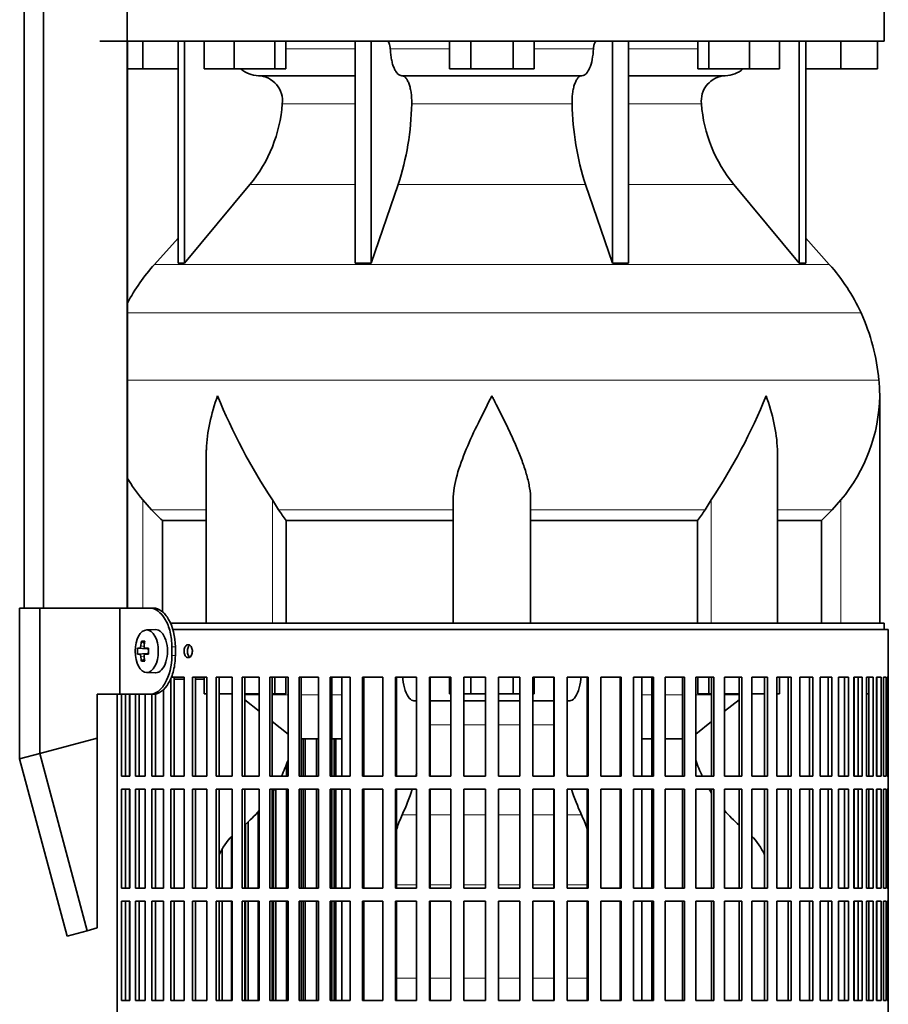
# Model space of a CAD drawing. Header units: millimetres. Extents: x 166 to 773, y -2574 to 1941.
# Tile 12 of 20: x 506 to 708, y -421 to -193. Entities that reach past the tile are written whole.
import ezdxf

# ---------------------------------------------------------------- set-up
doc = ezdxf.new("R2010")
doc.units = ezdxf.units.MM
for name, color, linetype in [('LOW_134-12', 7, 'Continuous'), ('M5X8_UNI7687', 7, 'Continuous'), ('VSI134_DIFFUSORE', 7, 'Continuous'), ('VSI134_FILTRO_A', 7, 'Continuous'), ('VSI134_FILTRO_B', 7, 'Continuous'), ('VSI134_SUPPORTO_', 7, 'Continuous'), ('VSI134_TERMINALE', 7, 'Continuous')]:
    doc.layers.add(name, color=color, linetype=linetype)

# ---------------------------------------------------------------- blocks, each defined once
blk = doc.blocks.new('SE3')
at = {"layer": 'LOW_134-12', "color": 7, "linetype": 'Continuous', "lineweight": 35}
for p, q in [((507.09, -329.32), (507.09, 1427.18)), ((511.64, -329.32), (511.64, 1427.18)), ((531.03, 1427.18), (531.03, -329.32)), ((531.1, -197.82), (531.1, -329.32))]:
    blk.add_line(p, q, dxfattribs=at)
at = {"layer": 'M5X8_UNI7687', "color": 7, "linetype": 'Continuous', "lineweight": 35}
for p, q in [((537.61, -334.32), (535.52, -334.39)), ((534.35, -336.98), (535.02, -337.52)), ((533.46, -338.62), (535.68, -338.78)), ((533.46, -340.01), (535.68, -339.85)), ((535.2, -338.61), (536, -338.69)), ((536, -339.94), (535.2, -340.03)), ((534.35, -341.65), (535.02, -341.11)), ((535.52, -344.25), (537.61, -344.32))]:
    blk.add_line(p, q, dxfattribs=at)
at = {"layer": 'M5X8_UNI7687', "color": 4, "linetype": 'Continuous', "lineweight": 9}
for p, q in [((535.68, -338.78), (533.9, -338.61)), ((533.9, -340.03), (535.68, -339.85)), ((534.17, -338.11), (534.96, -338.19)), ((535.22, -338.61), (536, -338.69)), ((536, -339.94), (535.22, -340.03)), ((534.96, -340.45), (534.17, -340.52))]:
    blk.add_line(p, q, dxfattribs=at)
at = {"layer": 'M5X8_UNI7687', "color": 7, "linetype": 'Continuous', "lineweight": 35}
blk.add_arc((542.7, -339.32), 9.27, 175.7167, 184.2833, dxfattribs=at)
blk.add_ellipse((535.57, -339.32), major_axis=(0, -4.93), ratio=0.544639, dxfattribs=at)
for centre, major_axis, ratio, start_param, end_param in [((537.66, -339.32), (0, -5), 0.544639, 0, 3.159643), ((542.94, -339.32), (0, 10), 0.882948, 1.335108, 1.449667), ((541.01, -342.38), (-7.92, 4.79), 0.318449, -0.559729, -0.410036), ((542.77, -339.32), (0, 10), 0.788011, 1.335108, 1.449667), ((542.85, -339.47), (-9.97, 0.73), 0.047468, -0.453089, -0.33853), ((542.85, -339.16), (-9.97, -0.73), 0.047468, 0.33853, 0.453089), ((542.85, -339.47), (-9.97, 0.73), 0.047468, -0.809907, -0.695348), ((542.85, -339.16), (-9.97, -0.73), 0.047468, 0.695348, 0.809907), ((535.68, -338.28), (0.975, -0.099), 0.510424, 4.771824, 5.100533), ((535.68, -340.35), (0.975, 0.099), 0.510424, 1.182652, 1.511361), ((539.34, -339.32), (0, 9.26), 0.361923, 1.49595, 1.645642), ((542.94, -339.32), (0, -10), 0.882948, 4.833518, 4.948078), ((541.01, -336.25), (-7.92, -4.79), 0.318449, 0.410036, 0.559729), ((542.77, -339.32), (0, -10), 0.788011, 4.833518, 4.948078)]:
    blk.add_ellipse(centre, major_axis=major_axis, ratio=ratio, start_param=start_param, end_param=end_param, dxfattribs=at)
for points in [[(533.9, -338.61), (533.91, -338.61), (533.92, -338.6), (533.95, -338.6), (533.97, -338.58), (533.99, -338.57), (534.01, -338.55), (534.03, -338.52), (534.05, -338.49), (534.07, -338.46), (534.09, -338.42), (534.11, -338.38), (534.12, -338.34), (534.14, -338.3), (534.15, -338.25), (534.16, -338.21), (534.17, -338.16), (534.17, -338.13), (534.17, -338.11)], [(534.17, -340.52), (534.17, -340.51), (534.17, -340.47), (534.16, -340.43), (534.15, -340.38), (534.14, -340.34), (534.12, -340.29), (534.11, -340.25), (534.09, -340.21), (534.07, -340.17), (534.05, -340.14), (534.03, -340.11), (534.01, -340.09), (533.99, -340.07), (533.97, -340.05), (533.95, -340.04), (533.92, -340.03), (533.91, -340.03), (533.9, -340.03)], [(534.95, -338.11), (534.94, -338.13), (534.94, -338.16), (534.94, -338.21), (534.95, -338.25), (534.95, -338.3), (534.96, -338.34), (534.97, -338.38), (534.99, -338.42), (535.01, -338.46), (535.03, -338.49), (535.05, -338.52), (535.07, -338.55), (535.1, -338.57), (535.13, -338.58), (535.15, -338.6), (535.18, -338.6), (535.21, -338.61), (535.22, -338.61)], [(535.22, -340.03), (535.21, -340.03), (535.18, -340.03), (535.15, -340.04), (535.13, -340.05), (535.1, -340.07), (535.07, -340.09), (535.05, -340.11), (535.03, -340.14), (535.01, -340.17), (534.99, -340.21), (534.97, -340.25), (534.96, -340.29), (534.95, -340.34), (534.95, -340.38), (534.94, -340.43), (534.94, -340.47), (534.94, -340.51), (534.95, -340.52)]]:
    blk.add_open_spline(points, degree=3, dxfattribs=at)
at = {"layer": 'VSI134_DIFFUSORE', "color": 7, "linetype": 'Continuous', "lineweight": 35}
for p, q in [((706.66, -197.82), (706.66, -187.82)), ((524.66, -197.82), (706.66, -197.82)), ((534.66, -204.22), (534.66, -197.82)), ((542.83, -197.82), (542.83, -249.27)), ((544.36, -197.82), (544.36, -249.27)), ((548.9, -204.22), (548.9, -197.82)), ((555.84, -204.22), (555.84, -197.82)), ((565.32, -204.22), (565.32, -197.82)), ((567.87, -204.22), (567.87, -197.82)), ((583.96, -197.82), (583.96, -249.27)), ((587.66, -197.82), (587.66, -249.27)), ((605.85, -204.22), (605.85, -197.82)), ((610.75, -204.22), (610.75, -197.82)), ((620.57, -204.22), (620.57, -197.82)), ((625.48, -204.22), (625.48, -197.82)), ((643.66, -197.82), (643.66, -249.27)), ((647.36, -197.82), (647.36, -249.27)), ((663.46, -204.22), (663.46, -197.82)), ((666, -204.22), (666, -197.82)), ((675.48, -204.22), (675.48, -197.82)), ((682.42, -204.22), (682.42, -197.82)), ((686.96, -197.82), (686.96, -249.27)), ((688.49, -197.82), (688.49, -249.27)), ((696.66, -204.22), (696.66, -197.82)), ((705.16, -204.22), (705.16, -197.82)), ((534.66, -204.22), (531.1, -204.22)), ((542.83, -204.22), (534.66, -204.22)), ((555.84, -204.22), (548.9, -204.22)), ((565.32, -204.22), (555.84, -204.22)), ((567.87, -204.22), (565.32, -204.22)), ((610.75, -204.22), (605.85, -204.22)), ((620.57, -204.22), (610.75, -204.22)), ((625.48, -204.22), (620.57, -204.22)), ((666, -204.22), (663.46, -204.22)), ((675.48, -204.22), (666, -204.22)), ((682.42, -204.22), (675.48, -204.22)), ((696.66, -204.22), (688.49, -204.22)), ((705.16, -204.22), (696.66, -204.22)), ((561.49, -205.82), (583.96, -205.82)), ((594.75, -205.82), (636.57, -205.82)), ((647.36, -205.82), (669.83, -205.82)), ((544.36, -249.27), (559.52, -231.06)), ((587.66, -249.27), (593.94, -231.06)), ((637.38, -231.06), (643.66, -249.27)), ((671.8, -231.06), (686.96, -249.27)), ((542.83, -243.5), (537.36, -249.57)), ((693.96, -249.57), (688.49, -243.5)), ((542.83, -249.27), (544.36, -249.27)), ((583.96, -249.27), (587.66, -249.27)), ((643.66, -249.27), (647.36, -249.27)), ((686.96, -249.27), (688.49, -249.27)), ((705.66, -332.82), (705.66, -280.08)), ((549.38, -293.46), (549.38, -332.82)), ((681.94, -332.82), (681.94, -293.46)), ((536.67, -306.52), (534.66, -304.22)), ((566.17, -306.52), (564.75, -304.22)), ((606.66, -332.82), (606.66, -304.22)), ((624.66, -332.82), (624.66, -304.22)), ((666.57, -304.22), (665.15, -306.52)), ((696.66, -304.22), (694.65, -306.52)), ((539.19, -308.96), (549.38, -308.96)), ((539.19, -330.18), (539.19, -308.96)), ((567.95, -308.96), (606.66, -308.96)), ((567.95, -332.82), (567.95, -308.96)), ((624.66, -308.96), (663.37, -308.96)), ((663.37, -308.96), (663.37, -332.82)), ((681.94, -308.96), (692.13, -308.96)), ((692.13, -308.96), (692.13, -332.82))]:
    blk.add_line(p, q, dxfattribs=at)
at = {"layer": 'VSI134_DIFFUSORE', "color": 4, "linetype": 'Continuous', "lineweight": 9}
for p, q in [((567.87, -199.59), (583.96, -199.59)), ((592.09, -199.59), (605.85, -199.59)), ((625.48, -199.59), (639.23, -199.59)), ((647.36, -199.59), (663.46, -199.59)), ((583.96, -212.36), (567.03, -212.36)), ((634.27, -212.36), (597.05, -212.36)), ((664.29, -212.36), (647.36, -212.36)), ((559.52, -231.06), (583.96, -231.06)), ((593.94, -231.06), (637.38, -231.06)), ((647.36, -231.06), (671.8, -231.06)), ((537.36, -249.57), (693.96, -249.57)), ((701.33, -260.83), (531.1, -260.83)), ((531.1, -276.46), (705.49, -276.46)), ((534.66, -329.32), (534.66, -304.22)), ((564.75, -332.82), (564.75, -304.22)), ((666.57, -332.82), (666.57, -304.22)), ((696.66, -332.82), (696.66, -304.22)), ((549.38, -306.52), (536.67, -306.52)), ((606.66, -306.52), (566.17, -306.52)), ((624.66, -306.52), (665.15, -306.52)), ((681.94, -306.52), (694.65, -306.52))]:
    blk.add_line(p, q, dxfattribs=at)
at = {"layer": 'VSI134_DIFFUSORE', "color": 7, "linetype": 'Continuous', "lineweight": 35}
for centre, radius, start, end in [((561.72, -199.14), 6.68, 229.5852, 268.0094), ((669.6, -199.14), 6.68, 271.9979, 310.3729), ((561.2, -211.68), 5.87, 353.3223, 87.2173), ((670.1, -211.66), 5.85, 92.5772, 186.8833), ((533.73, -209.84), 33.4, 320.5472, 355.6594), ((532.09, -211.16), 64.97, 342.1602, 358.9354), ((700.74, -210.91), 66.48, 181.2569, 197.6475), ((697.7, -209.79), 33.51, 184.3996, 219.3938), ((570.06, -279.02), 44, 138, 152.3158), ((661.26, -279.02), 44, 24.4088, 42), ((656.71, -281.08), 49, 5.4174, 24.4088), ((667.16, -280.09), 38.5, 359.9861, 5.4174), ((677.84, -229.15), 135.74, 202.0412, 213.5763), ((553.48, -229.15), 135.74, 326.4237, 337.9588), ((666.97, -279.41), 38.7, 320.1094, 358.9842), ((564.35, -279.41), 38.7, 210.5496, 219.8906), ((599.28, -284.3), 39.88, 213.8582, 218.2062), ((632.04, -284.3), 39.88, 321.7938, 326.1418)]:
    blk.add_arc(centre, radius, start, end, dxfattribs=at)
for points, knots in [([(591.33, -197.82), (591.37, -197.82), (591.42, -197.83), (591.51, -197.87), (591.56, -197.9), (591.69, -198.03), (591.77, -198.16), (591.91, -198.49), (591.96, -198.68), (592.05, -199.11), (592.08, -199.35), (592.09, -199.59)], [0, 0, 0, 0, 0.125, 0.125, 0.25, 0.25, 0.5, 0.5, 0.75, 0.75, 1, 1, 1, 1]), ([(639.23, -199.59), (639.24, -199.35), (639.27, -199.12), (639.33, -198.79), (639.36, -198.69), (639.42, -198.5), (639.45, -198.41), (639.52, -198.24), (639.56, -198.17), (639.63, -198.05), (639.68, -197.99), (639.76, -197.9), (639.81, -197.87), (639.9, -197.83), (639.95, -197.82), (639.99, -197.82)], [0, 0, 0, 0, 0.25, 0.25, 0.375, 0.375, 0.5, 0.5, 0.625, 0.625, 0.75, 0.75, 0.875, 0.875, 1, 1, 1, 1]), ([(594.75, -205.82), (594.59, -205.82), (594.43, -205.78), (594.19, -205.66), (594.11, -205.61), (593.95, -205.5), (593.87, -205.43), (593.64, -205.21), (593.5, -205.02), (593.22, -204.57), (593.09, -204.32), (592.85, -203.76), (592.73, -203.44), (592.53, -202.77), (592.45, -202.41), (592.3, -201.66), (592.23, -201.26), (592.14, -200.44), (592.11, -200.02), (592.09, -199.59)], [0, 0, 0, 0, 0.125, 0.125, 0.1875, 0.1875, 0.25, 0.25, 0.375, 0.375, 0.5, 0.5, 0.625, 0.625, 0.75, 0.75, 0.875, 0.875, 1, 1, 1, 1]), ([(639.23, -199.59), (639.16, -201.3), (638.84, -202.9), (637.87, -205.17), (637.22, -205.82), (636.57, -205.82)], [0, 0, 0, 0, 0.5, 0.5, 1, 1, 1, 1]), ([(594.75, -205.82), (594.83, -205.82), (594.91, -205.83), (595.07, -205.87), (595.15, -205.9), (595.38, -206.03), (595.53, -206.16), (595.83, -206.5), (595.96, -206.7), (596.16, -207.06), (596.22, -207.19), (596.34, -207.47), (596.4, -207.62), (596.56, -208.08), (596.65, -208.41), (596.78, -208.95), (596.81, -209.13), (596.88, -209.51), (596.91, -209.7), (596.99, -210.29), (597.02, -210.7), (597.06, -211.53), (597.06, -211.95), (597.05, -212.36)], [0, 0, 0, 0, 0.0625, 0.0625, 0.125, 0.125, 0.25, 0.25, 0.375, 0.375, 0.4375, 0.4375, 0.5, 0.5, 0.625, 0.625, 0.6875, 0.6875, 0.75, 0.75, 0.875, 0.875, 1, 1, 1, 1]), ([(634.27, -212.36), (634.26, -211.95), (634.26, -211.53), (634.29, -210.91), (634.3, -210.71), (634.34, -210.3), (634.36, -210.1), (634.44, -209.51), (634.5, -209.13), (634.63, -208.59), (634.67, -208.42), (634.77, -208.08), (634.87, -207.76), (634.98, -207.47), (635.1, -207.2), (635.16, -207.06), (635.36, -206.7), (635.5, -206.49), (635.79, -206.16), (635.94, -206.03), (636.25, -205.86), (636.41, -205.82), (636.57, -205.82)], [0, 0, 0, 0, 0.125, 0.125, 0.1875, 0.1875, 0.25, 0.25, 0.375, 0.375, 0.4375, 0.4375, 0.5, 0.5625, 0.5625, 0.625, 0.625, 0.75, 0.75, 0.875, 0.875, 1, 1, 1, 1]), ([(549.38, -293.47), (549.38, -293.15), (549.39, -292.82), (549.54, -288.45), (550.53, -284.24), (552.02, -280.09)], [0.4601729, 0.4601729, 0.4601729, 0.4601729, 0.5, 0.5, 1, 1, 1, 1]), ([(606.66, -304.22), (606.66, -302.39), (607.02, -300.45), (608.12, -296.51), (608.86, -294.5), (610.58, -290.4), (611.54, -288.36), (613.04, -285.28), (613.55, -284.25), (614.6, -282.18), (615.13, -281.12), (615.66, -280.09)], [0, 0, 0, 0, 0.25, 0.25, 0.5, 0.5, 0.75, 0.75, 0.875, 0.875, 1, 1, 1, 1]), ([(624.66, -304.22), (624.66, -303.31), (624.57, -302.37), (624.26, -300.47), (624.04, -299.5), (623.62, -298.02), (623.47, -297.52), (623.15, -296.52), (622.98, -296.02), (622.44, -294.52), (622.04, -293.51), (621.2, -291.48), (620.74, -290.46), (619.8, -288.41), (619.3, -287.37), (618.29, -285.29), (617.77, -284.26), (616.99, -282.7), (616.72, -282.18), (616.32, -281.4), (616.19, -281.14), (615.93, -280.61), (615.79, -280.35), (615.66, -280.09)], [0, 0, 0, 0, 0.125, 0.125, 0.25, 0.25, 0.3125, 0.3125, 0.375, 0.375, 0.5, 0.5, 0.625, 0.625, 0.75, 0.75, 0.875, 0.875, 0.9375, 0.9375, 0.96875, 0.96875, 1, 1, 1, 1]), ([(681.94, -293.47), (681.94, -293.15), (681.93, -292.82), (681.78, -288.45), (680.79, -284.24), (679.3, -280.09)], [0.4601729, 0.4601729, 0.4601729, 0.4601729, 0.5, 0.5, 1, 1, 1, 1])]:
    blk.add_open_spline(points, degree=3, knots=knots, dxfattribs=at)
for points in [[(539.19, -308.96), (538.32, -308.18), (537.48, -307.36), (536.67, -306.52)], [(694.65, -306.52), (693.84, -307.36), (693, -308.18), (692.13, -308.96)]]:
    blk.add_open_spline(points, degree=3, dxfattribs=at)
at = {"layer": 'VSI134_FILTRO_A', "color": 7, "linetype": 'Continuous', "lineweight": 35}
for p, q in [((707.66, -334.32), (541.56, -334.32)), ((707.66, -535.32), (707.66, -334.32)), ((544.22, -345.32), (541.18, -345.32)), ((541.18, -345.59), (541.18, -368.32)), ((541.97, -345.32), (541.97, -368.32)), ((544.22, -345.32), (544.22, -368.32)), ((546.17, -345.32), (546.17, -368.32)), ((549.54, -345.32), (546.17, -345.32)), ((546.9, -345.32), (546.9, -368.32)), ((549.54, -345.32), (549.54, -368.32)), ((551.69, -345.32), (551.69, -368.32)), ((555.37, -345.32), (551.69, -345.32)), ((552.36, -345.32), (552.36, -368.32)), ((555.37, -345.32), (555.37, -368.32)), ((557.69, -345.32), (557.69, -368.32)), ((561.66, -345.32), (557.69, -345.32)), ((558.3, -345.32), (558.3, -368.32)), ((561.66, -345.32), (561.66, -368.32)), ((564.14, -345.32), (564.14, -368.32)), ((568.36, -345.32), (564.14, -345.32)), ((564.68, -345.32), (564.68, -368.32)), ((568.36, -345.32), (568.36, -368.32)), ((570.98, -345.32), (570.98, -368.32)), ((575.41, -345.32), (570.98, -345.32)), ((571.44, -345.32), (571.44, -368.32)), ((575.41, -345.32), (575.41, -368.32)), ((578.16, -345.32), (578.16, -368.32)), ((582.78, -345.32), (578.16, -345.32)), ((578.54, -345.32), (578.54, -368.32)), ((582.78, -345.32), (582.78, -368.32)), ((585.62, -345.32), (585.62, -368.32)), ((590.39, -345.32), (585.62, -345.32)), ((585.92, -345.32), (585.92, -368.32)), ((590.39, -345.32), (590.39, -368.32)), ((593.31, -345.32), (593.31, -368.32)), ((598.2, -345.32), (593.31, -345.32)), ((593.53, -345.32), (593.53, -368.32)), ((598.2, -345.32), (598.2, -368.32)), ((601.18, -345.32), (601.18, -368.32)), ((606.13, -345.32), (601.18, -345.32)), ((601.31, -345.32), (601.31, -368.32)), ((606.13, -345.32), (606.13, -368.32)), ((609.15, -345.32), (609.15, -368.32)), ((614.15, -345.32), (609.15, -345.32)), ((609.19, -345.32), (609.19, -368.32)), ((614.15, -345.32), (614.15, -368.32)), ((617.17, -345.32), (617.17, -368.32)), ((622.17, -345.32), (617.17, -345.32)), ((622.13, -345.32), (622.13, -368.32)), ((622.17, -345.32), (622.17, -368.32)), ((625.19, -345.32), (625.19, -368.32)), ((630.14, -345.32), (625.19, -345.32)), ((630.01, -345.32), (630.01, -368.32)), ((630.14, -345.32), (630.14, -368.32)), ((633.12, -345.32), (633.12, -368.32)), ((638.01, -345.32), (633.12, -345.32)), ((637.79, -345.32), (637.79, -368.32)), ((638.01, -345.32), (638.01, -368.32)), ((640.93, -345.32), (640.93, -368.32)), ((645.7, -345.32), (640.93, -345.32)), ((645.4, -345.32), (645.4, -368.32)), ((645.7, -345.32), (645.7, -368.32)), ((648.54, -345.32), (648.54, -368.32)), ((653.16, -345.32), (648.54, -345.32)), ((652.78, -345.32), (652.78, -368.32)), ((653.16, -345.32), (653.16, -368.32)), ((655.91, -345.32), (655.91, -368.32)), ((660.34, -345.32), (655.91, -345.32)), ((659.88, -345.32), (659.88, -368.32)), ((660.34, -345.32), (660.34, -368.32)), ((662.97, -345.32), (662.97, -368.32)), ((667.18, -345.32), (662.97, -345.32)), ((666.64, -345.32), (666.64, -368.32)), ((667.18, -345.32), (667.18, -368.32)), ((669.66, -345.32), (669.66, -368.32)), ((673.63, -345.32), (669.66, -345.32)), ((673.02, -345.32), (673.02, -368.32)), ((673.63, -345.32), (673.63, -368.32)), ((675.95, -345.32), (675.95, -368.32)), ((679.63, -345.32), (675.95, -345.32)), ((678.96, -345.32), (678.96, -368.32)), ((679.63, -345.32), (679.63, -368.32)), ((685.15, -345.32), (681.78, -345.32)), ((681.78, -345.32), (681.78, -368.32)), ((684.42, -345.32), (684.42, -368.32)), ((685.15, -345.32), (685.15, -368.32)), ((690.14, -345.32), (687.1, -345.32)), ((687.1, -345.32), (687.1, -368.32)), ((689.35, -345.32), (689.35, -368.32)), ((690.14, -345.32), (690.14, -368.32)), ((694.57, -345.32), (691.88, -345.32)), ((691.88, -345.32), (691.88, -368.32)), ((693.72, -345.32), (693.72, -368.32)), ((694.57, -345.32), (694.57, -368.32)), ((698.39, -345.32), (696.08, -345.32)), ((696.08, -345.32), (696.08, -368.32)), ((697.5, -345.32), (697.5, -368.32)), ((698.39, -345.32), (698.39, -368.32)), ((701.58, -345.32), (699.67, -345.32)), ((699.67, -345.32), (699.67, -368.32)), ((700.66, -345.32), (700.66, -368.32)), ((701.58, -345.32), (701.58, -368.32)), ((704.12, -345.32), (702.62, -345.32)), ((702.62, -345.32), (702.62, -368.32)), ((703.17, -345.32), (703.17, -368.32)), ((704.12, -345.32), (704.12, -368.32)), ((705.99, -345.32), (704.91, -345.32)), ((704.91, -345.32), (704.91, -368.32)), ((705.01, -345.32), (705.01, -368.32)), ((705.99, -345.32), (705.99, -368.32)), ((707.17, -345.32), (706.51, -345.32)), ((706.51, -345.32), (706.51, -368.32)), ((707.17, -345.32), (707.17, -368.32)), ((707.65, -345.32), (707.43, -345.32)), ((707.43, -345.32), (707.43, -368.32)), ((707.65, -345.32), (707.65, -368.32)), ((528.67, -349.32), (528.67, -526.54)), ((529.74, -349.32), (529.74, -368.32)), ((530.66, -349.32), (530.66, -368.32)), ((531.65, -349.32), (531.65, -368.32)), ((532.93, -349.32), (532.93, -368.32)), ((533.82, -349.32), (533.82, -368.32)), ((535.24, -349.32), (535.24, -368.32)), ((536.75, -349.32), (536.75, -368.32)), ((537.6, -349.22), (537.6, -368.32)), ((539.44, -348.22), (539.44, -368.32)), ((531.65, -368.32), (529.74, -368.32)), ((535.24, -368.32), (532.93, -368.32)), ((539.44, -368.32), (536.75, -368.32)), ((544.22, -368.32), (541.18, -368.32)), ((549.54, -368.32), (546.17, -368.32)), ((555.37, -368.32), (551.69, -368.32)), ((561.66, -368.32), (557.69, -368.32)), ((568.36, -368.32), (564.14, -368.32)), ((575.41, -368.32), (570.98, -368.32)), ((582.78, -368.32), (578.16, -368.32)), ((590.39, -368.32), (585.62, -368.32)), ((598.2, -368.32), (593.31, -368.32)), ((606.13, -368.32), (601.18, -368.32)), ((614.15, -368.32), (609.15, -368.32)), ((622.17, -368.32), (617.17, -368.32)), ((630.14, -368.32), (625.19, -368.32)), ((638.01, -368.32), (633.12, -368.32)), ((645.7, -368.32), (640.93, -368.32)), ((653.16, -368.32), (648.54, -368.32)), ((660.34, -368.32), (655.91, -368.32)), ((667.18, -368.32), (662.97, -368.32)), ((673.63, -368.32), (669.66, -368.32)), ((679.63, -368.32), (675.95, -368.32)), ((685.15, -368.32), (681.78, -368.32)), ((690.14, -368.32), (687.1, -368.32)), ((694.57, -368.32), (691.88, -368.32)), ((698.39, -368.32), (696.08, -368.32)), ((701.58, -368.32), (699.67, -368.32)), ((704.12, -368.32), (702.62, -368.32)), ((705.99, -368.32), (704.91, -368.32)), ((707.17, -368.32), (706.51, -368.32)), ((707.65, -368.32), (707.43, -368.32)), ((529.74, -371.32), (529.74, -394.32)), ((531.65, -371.32), (529.74, -371.32)), ((530.66, -371.32), (530.66, -394.32)), ((531.65, -371.32), (531.65, -394.32)), ((532.93, -371.32), (532.93, -394.32)), ((535.24, -371.32), (532.93, -371.32)), ((533.82, -371.32), (533.82, -394.32)), ((535.24, -371.32), (535.24, -394.32)), ((536.75, -371.32), (536.75, -394.32)), ((539.44, -371.32), (536.75, -371.32)), ((537.6, -371.32), (537.6, -394.32)), ((539.44, -371.32), (539.44, -394.32)), ((541.18, -371.32), (541.18, -394.32)), ((544.22, -371.32), (541.18, -371.32)), ((541.97, -371.32), (541.97, -394.32)), ((544.22, -371.32), (544.22, -394.32)), ((546.17, -371.32), (546.17, -394.32)), ((549.54, -371.32), (546.17, -371.32)), ((546.9, -371.32), (546.9, -394.32)), ((549.54, -371.32), (549.54, -394.32)), ((551.69, -371.32), (551.69, -394.32)), ((555.37, -371.32), (551.69, -371.32)), ((552.36, -371.32), (552.36, -394.32)), ((555.37, -371.32), (555.37, -394.32)), ((557.69, -371.32), (557.69, -394.32)), ((561.66, -371.32), (557.69, -371.32)), ((558.3, -371.32), (558.3, -394.32)), ((561.66, -371.32), (561.66, -394.32)), ((564.14, -371.32), (564.14, -394.32)), ((568.36, -371.32), (564.14, -371.32)), ((564.68, -371.32), (564.68, -394.32)), ((568.36, -371.32), (568.36, -394.32)), ((570.98, -371.32), (570.98, -394.32)), ((575.41, -371.32), (570.98, -371.32)), ((571.44, -371.32), (571.44, -394.32)), ((575.41, -371.32), (575.41, -394.32)), ((578.16, -371.32), (578.16, -394.32)), ((582.78, -371.32), (578.16, -371.32)), ((578.54, -371.32), (578.54, -394.32)), ((582.78, -371.32), (582.78, -394.32)), ((585.62, -371.32), (585.62, -394.32)), ((590.39, -371.32), (585.62, -371.32)), ((585.92, -371.32), (585.92, -394.32)), ((590.39, -371.32), (590.39, -394.32)), ((593.31, -371.32), (593.31, -394.32)), ((598.2, -371.32), (593.31, -371.32)), ((593.53, -371.32), (593.53, -394.32)), ((598.2, -371.32), (598.2, -394.32)), ((601.18, -371.32), (601.18, -394.32)), ((606.13, -371.32), (601.18, -371.32)), ((601.31, -371.32), (601.31, -394.32)), ((606.13, -371.32), (606.13, -394.32)), ((609.15, -371.32), (609.15, -394.32)), ((614.15, -371.32), (609.15, -371.32)), ((609.19, -371.32), (609.19, -394.32)), ((614.15, -371.32), (614.15, -394.32)), ((617.17, -371.32), (617.17, -394.32)), ((622.17, -371.32), (617.17, -371.32)), ((622.13, -371.32), (622.13, -394.32)), ((622.17, -371.32), (622.17, -394.32)), ((625.19, -371.32), (625.19, -394.32)), ((630.14, -371.32), (625.19, -371.32)), ((630.01, -371.32), (630.01, -394.32)), ((630.14, -371.32), (630.14, -394.32)), ((633.12, -371.32), (633.12, -394.32)), ((638.01, -371.32), (633.12, -371.32)), ((637.79, -371.32), (637.79, -394.32)), ((638.01, -371.32), (638.01, -394.32)), ((640.93, -371.32), (640.93, -394.32)), ((645.7, -371.32), (640.93, -371.32)), ((645.4, -371.32), (645.4, -394.32)), ((645.7, -371.32), (645.7, -394.32)), ((648.54, -371.32), (648.54, -394.32)), ((653.16, -371.32), (648.54, -371.32)), ((652.78, -371.32), (652.78, -394.32)), ((653.16, -371.32), (653.16, -394.32)), ((655.91, -371.32), (655.91, -394.32)), ((660.34, -371.32), (655.91, -371.32)), ((659.88, -371.32), (659.88, -394.32)), ((660.34, -371.32), (660.34, -394.32)), ((662.97, -371.32), (662.97, -394.32)), ((667.18, -371.32), (662.97, -371.32)), ((666.64, -371.32), (666.64, -394.32)), ((667.18, -371.32), (667.18, -394.32)), ((669.66, -371.32), (669.66, -394.32)), ((673.63, -371.32), (669.66, -371.32)), ((673.02, -371.32), (673.02, -394.32)), ((673.63, -371.32), (673.63, -394.32)), ((675.95, -371.32), (675.95, -394.32)), ((679.63, -371.32), (675.95, -371.32)), ((678.96, -371.32), (678.96, -394.32)), ((679.63, -371.32), (679.63, -394.32)), ((685.15, -371.32), (681.78, -371.32)), ((681.78, -371.32), (681.78, -394.32)), ((684.42, -371.32), (684.42, -394.32)), ((685.15, -371.32), (685.15, -394.32)), ((690.14, -371.32), (687.1, -371.32)), ((687.1, -371.32), (687.1, -394.32)), ((689.35, -371.32), (689.35, -394.32)), ((690.14, -371.32), (690.14, -394.32)), ((694.57, -371.32), (691.88, -371.32)), ((691.88, -371.32), (691.88, -394.32)), ((693.72, -371.32), (693.72, -394.32)), ((694.57, -371.32), (694.57, -394.32)), ((698.39, -371.32), (696.08, -371.32)), ((696.08, -371.32), (696.08, -394.32)), ((697.5, -371.32), (697.5, -394.32)), ((698.39, -371.32), (698.39, -394.32)), ((701.58, -371.32), (699.67, -371.32)), ((699.67, -371.32), (699.67, -394.32)), ((700.66, -371.32), (700.66, -394.32)), ((701.58, -371.32), (701.58, -394.32)), ((704.12, -371.32), (702.62, -371.32)), ((702.62, -371.32), (702.62, -394.32)), ((703.17, -371.32), (703.17, -394.32)), ((704.12, -371.32), (704.12, -394.32)), ((705.99, -371.32), (704.91, -371.32)), ((704.91, -371.32), (704.91, -394.32)), ((705.01, -371.32), (705.01, -394.32)), ((705.99, -371.32), (705.99, -394.32)), ((707.17, -371.32), (706.51, -371.32)), ((706.51, -371.32), (706.51, -394.32)), ((707.17, -371.32), (707.17, -394.32)), ((707.65, -371.32), (707.43, -371.32)), ((707.43, -371.32), (707.43, -394.32)), ((707.65, -371.32), (707.65, -394.32)), ((531.65, -394.32), (529.74, -394.32)), ((535.24, -394.32), (532.93, -394.32)), ((539.44, -394.32), (536.75, -394.32)), ((544.22, -394.32), (541.18, -394.32)), ((549.54, -394.32), (546.17, -394.32)), ((555.37, -394.32), (551.69, -394.32)), ((561.66, -394.32), (557.69, -394.32)), ((568.36, -394.32), (564.14, -394.32)), ((575.41, -394.32), (570.98, -394.32)), ((582.78, -394.32), (578.16, -394.32)), ((590.39, -394.32), (585.62, -394.32)), ((598.2, -394.32), (593.31, -394.32)), ((606.13, -394.32), (601.18, -394.32)), ((614.15, -394.32), (609.15, -394.32)), ((622.17, -394.32), (617.17, -394.32)), ((630.14, -394.32), (625.19, -394.32)), ((638.01, -394.32), (633.12, -394.32)), ((645.7, -394.32), (640.93, -394.32)), ((653.16, -394.32), (648.54, -394.32)), ((660.34, -394.32), (655.91, -394.32)), ((667.18, -394.32), (662.97, -394.32)), ((673.63, -394.32), (669.66, -394.32)), ((679.63, -394.32), (675.95, -394.32)), ((685.15, -394.32), (681.78, -394.32)), ((690.14, -394.32), (687.1, -394.32)), ((694.57, -394.32), (691.88, -394.32)), ((698.39, -394.32), (696.08, -394.32)), ((701.58, -394.32), (699.67, -394.32)), ((704.12, -394.32), (702.62, -394.32)), ((705.99, -394.32), (704.91, -394.32)), ((707.17, -394.32), (706.51, -394.32)), ((707.65, -394.32), (707.43, -394.32)), ((529.74, -397.32), (529.74, -420.32)), ((531.65, -397.32), (529.74, -397.32)), ((530.66, -397.32), (530.66, -420.32)), ((531.65, -397.32), (531.65, -420.32)), ((532.93, -397.32), (532.93, -420.32)), ((535.24, -397.32), (532.93, -397.32)), ((533.82, -397.32), (533.82, -420.32)), ((535.24, -397.32), (535.24, -420.32)), ((536.75, -397.32), (536.75, -420.32)), ((539.44, -397.32), (536.75, -397.32)), ((537.6, -397.32), (537.6, -420.32)), ((539.44, -397.32), (539.44, -420.32)), ((541.18, -397.32), (541.18, -420.32)), ((544.22, -397.32), (541.18, -397.32)), ((541.97, -397.32), (541.97, -420.32)), ((544.22, -397.32), (544.22, -420.32)), ((546.17, -397.32), (546.17, -420.32)), ((549.54, -397.32), (546.17, -397.32)), ((546.9, -397.32), (546.9, -420.32)), ((549.54, -397.32), (549.54, -420.32)), ((551.69, -397.32), (551.69, -420.32)), ((555.37, -397.32), (551.69, -397.32)), ((552.36, -397.32), (552.36, -420.32)), ((555.37, -397.32), (555.37, -420.32)), ((557.69, -397.32), (557.69, -420.32)), ((561.66, -397.32), (557.69, -397.32)), ((558.3, -397.32), (558.3, -420.32)), ((561.66, -397.32), (561.66, -420.32)), ((564.14, -397.32), (564.14, -420.32)), ((568.36, -397.32), (564.14, -397.32)), ((564.68, -397.32), (564.68, -420.32)), ((568.36, -397.32), (568.36, -420.32)), ((570.98, -397.32), (570.98, -420.32)), ((575.41, -397.32), (570.98, -397.32)), ((571.44, -397.32), (571.44, -420.32)), ((575.41, -397.32), (575.41, -420.32)), ((578.16, -397.32), (578.16, -420.32)), ((582.78, -397.32), (578.16, -397.32)), ((578.54, -397.32), (578.54, -420.32)), ((582.78, -397.32), (582.78, -420.32)), ((585.62, -397.32), (585.62, -420.32)), ((590.39, -397.32), (585.62, -397.32)), ((585.92, -397.32), (585.92, -420.32)), ((590.39, -397.32), (590.39, -420.32)), ((593.31, -397.32), (593.31, -420.32)), ((598.2, -397.32), (593.31, -397.32)), ((593.53, -397.32), (593.53, -420.32)), ((598.2, -397.32), (598.2, -420.32)), ((601.18, -397.32), (601.18, -420.32)), ((606.13, -397.32), (601.18, -397.32)), ((601.31, -397.32), (601.31, -420.32)), ((606.13, -397.32), (606.13, -420.32)), ((609.15, -397.32), (609.15, -420.32)), ((614.15, -397.32), (609.15, -397.32)), ((609.19, -397.32), (609.19, -420.32)), ((614.15, -397.32), (614.15, -420.32)), ((617.17, -397.32), (617.17, -420.32)), ((622.17, -397.32), (617.17, -397.32)), ((622.13, -397.32), (622.13, -420.32)), ((622.17, -397.32), (622.17, -420.32)), ((625.19, -397.32), (625.19, -420.32)), ((630.14, -397.32), (625.19, -397.32)), ((630.01, -397.32), (630.01, -420.32)), ((630.14, -397.32), (630.14, -420.32)), ((633.12, -397.32), (633.12, -420.32)), ((638.01, -397.32), (633.12, -397.32)), ((637.79, -397.32), (637.79, -420.32)), ((638.01, -397.32), (638.01, -420.32)), ((640.93, -397.32), (640.93, -420.32)), ((645.7, -397.32), (640.93, -397.32)), ((645.4, -397.32), (645.4, -420.32)), ((645.7, -397.32), (645.7, -420.32)), ((648.54, -397.32), (648.54, -420.32)), ((653.16, -397.32), (648.54, -397.32)), ((652.78, -397.32), (652.78, -420.32)), ((653.16, -397.32), (653.16, -420.32)), ((655.91, -397.32), (655.91, -420.32)), ((660.34, -397.32), (655.91, -397.32)), ((659.88, -397.32), (659.88, -420.32)), ((660.34, -397.32), (660.34, -420.32)), ((662.97, -397.32), (662.97, -420.32)), ((667.18, -397.32), (662.97, -397.32)), ((666.64, -397.32), (666.64, -420.32)), ((667.18, -397.32), (667.18, -420.32)), ((669.66, -397.32), (669.66, -420.32)), ((673.63, -397.32), (669.66, -397.32)), ((673.02, -397.32), (673.02, -420.32)), ((673.63, -397.32), (673.63, -420.32)), ((675.95, -397.32), (675.95, -420.32)), ((679.63, -397.32), (675.95, -397.32)), ((678.96, -397.32), (678.96, -420.32)), ((679.63, -397.32), (679.63, -420.32)), ((685.15, -397.32), (681.78, -397.32)), ((681.78, -397.32), (681.78, -420.32)), ((684.42, -397.32), (684.42, -420.32)), ((685.15, -397.32), (685.15, -420.32)), ((690.14, -397.32), (687.1, -397.32)), ((687.1, -397.32), (687.1, -420.32)), ((689.35, -397.32), (689.35, -420.32)), ((690.14, -397.32), (690.14, -420.32)), ((694.57, -397.32), (691.88, -397.32)), ((691.88, -397.32), (691.88, -420.32)), ((693.72, -397.32), (693.72, -420.32)), ((694.57, -397.32), (694.57, -420.32)), ((698.39, -397.32), (696.08, -397.32)), ((696.08, -397.32), (696.08, -420.32)), ((697.5, -397.32), (697.5, -420.32)), ((698.39, -397.32), (698.39, -420.32)), ((701.58, -397.32), (699.67, -397.32)), ((699.67, -397.32), (699.67, -420.32)), ((700.66, -397.32), (700.66, -420.32)), ((701.58, -397.32), (701.58, -420.32)), ((704.12, -397.32), (702.62, -397.32)), ((702.62, -397.32), (702.62, -420.32)), ((703.17, -397.32), (703.17, -420.32)), ((704.12, -397.32), (704.12, -420.32)), ((705.99, -397.32), (704.91, -397.32)), ((704.91, -397.32), (704.91, -420.32)), ((705.01, -397.32), (705.01, -420.32)), ((705.99, -397.32), (705.99, -420.32)), ((707.17, -397.32), (706.51, -397.32)), ((706.51, -397.32), (706.51, -420.32)), ((707.17, -397.32), (707.17, -420.32)), ((707.65, -397.32), (707.43, -397.32)), ((707.43, -397.32), (707.43, -420.32)), ((707.65, -397.32), (707.65, -420.32)), ((531.65, -420.32), (529.74, -420.32)), ((535.24, -420.32), (532.93, -420.32)), ((539.44, -420.32), (536.75, -420.32)), ((544.22, -420.32), (541.18, -420.32)), ((549.54, -420.32), (546.17, -420.32)), ((555.37, -420.32), (551.69, -420.32)), ((561.66, -420.32), (557.69, -420.32)), ((568.36, -420.32), (564.14, -420.32)), ((575.41, -420.32), (570.98, -420.32)), ((582.78, -420.32), (578.16, -420.32)), ((590.39, -420.32), (585.62, -420.32)), ((598.2, -420.32), (593.31, -420.32)), ((606.13, -420.32), (601.18, -420.32)), ((614.15, -420.32), (609.15, -420.32)), ((622.17, -420.32), (617.17, -420.32)), ((630.14, -420.32), (625.19, -420.32)), ((638.01, -420.32), (633.12, -420.32)), ((645.7, -420.32), (640.93, -420.32)), ((653.16, -420.32), (648.54, -420.32)), ((660.34, -420.32), (655.91, -420.32)), ((667.18, -420.32), (662.97, -420.32)), ((673.63, -420.32), (669.66, -420.32)), ((679.63, -420.32), (675.95, -420.32)), ((685.15, -420.32), (681.78, -420.32)), ((690.14, -420.32), (687.1, -420.32)), ((694.57, -420.32), (691.88, -420.32)), ((698.39, -420.32), (696.08, -420.32)), ((701.58, -420.32), (699.67, -420.32)), ((704.12, -420.32), (702.62, -420.32)), ((705.99, -420.32), (704.91, -420.32)), ((707.17, -420.32), (706.51, -420.32)), ((707.65, -420.32), (707.43, -420.32))]:
    blk.add_line(p, q, dxfattribs=at)
for points, knots in [([(544.23, -339.32), (544.23, -339.15), (544.25, -338.98), (544.28, -338.82), (544.32, -338.66), (544.37, -338.51), (544.44, -338.38), (544.5, -338.25), (544.59, -338.13), (544.68, -338.04), (544.77, -337.96), (544.87, -337.89), (544.97, -337.85), (545.08, -337.82), (545.19, -337.81), (545.3, -337.83), (545.4, -337.85), (545.51, -337.89), (545.61, -337.97), (545.71, -338.04), (545.8, -338.14), (545.87, -338.26), (545.95, -338.38), (546.02, -338.52), (546.06, -338.67), (546.11, -338.83), (546.14, -338.99), (546.15, -339.16), (546.16, -339.21), (546.16, -339.26), (546.16, -339.32), (546.16, -339.48), (546.14, -339.65), (546.1, -339.81), (546.07, -339.97), (546.01, -340.12), (545.94, -340.25), (545.87, -340.38), (545.79, -340.5), (545.7, -340.59), (545.61, -340.68), (545.5, -340.74), (545.4, -340.78), (545.29, -340.82), (545.18, -340.83), (545.07, -340.81), (544.97, -340.79), (544.86, -340.74), (544.76, -340.67), (544.67, -340.59), (544.58, -340.49), (544.5, -340.37), (544.43, -340.25), (544.37, -340.11), (544.32, -339.96), (544.28, -339.81), (544.25, -339.64), (544.23, -339.47), (544.23, -339.42), (544.23, -339.37), (544.23, -339.32)], [0, 0, 0, 0, 0.053705, 0.053705, 0.053705, 0.107409, 0.107409, 0.107409, 0.161118, 0.161118, 0.161118, 0.21483, 0.21483, 0.21483, 0.268537, 0.268537, 0.268537, 0.322238, 0.322238, 0.322238, 0.375943, 0.375943, 0.375943, 0.429653, 0.429653, 0.429653, 0.483364, 0.483364, 0.483364, 0.5, 0.5, 0.5, 0.553705, 0.553705, 0.553705, 0.607409, 0.607409, 0.607409, 0.661118, 0.661118, 0.661118, 0.71483, 0.71483, 0.71483, 0.768537, 0.768537, 0.768537, 0.822238, 0.822238, 0.822238, 0.875943, 0.875943, 0.875943, 0.929653, 0.929653, 0.929653, 0.983364, 0.983364, 0.983364, 1, 1, 1, 1]), ([(545.57, -337.94), (545.55, -337.95), (545.54, -337.96), (545.53, -337.97), (545.43, -338.04), (545.34, -338.14), (545.27, -338.26), (545.19, -338.38), (545.13, -338.52), (545.09, -338.67), (545.04, -338.83), (545.01, -338.99), (545, -339.16), (545, -339.21), (545, -339.26), (545, -339.32), (545, -339.48), (545.01, -339.65), (545.05, -339.81), (545.08, -339.97), (545.14, -340.12), (545.2, -340.25), (545.27, -340.38), (545.35, -340.5), (545.44, -340.59), (545.48, -340.63), (545.52, -340.66), (545.56, -340.69)], [0.3155206, 0.3155206, 0.3155206, 0.3155206, 0.3222379, 0.3222379, 0.3222379, 0.3759422, 0.3759422, 0.3759422, 0.429653, 0.429653, 0.429653, 0.483364, 0.483364, 0.483364, 0.5, 0.5, 0.5, 0.5537044, 0.5537044, 0.5537044, 0.6074086, 0.6074086, 0.6074086, 0.6611174, 0.6611174, 0.6611174, 0.6840717, 0.6840717, 0.6840717, 0.6840717])]:
    blk.add_open_spline(points, degree=3, knots=knots, dxfattribs=at)
at = {"layer": 'VSI134_FILTRO_B', "color": 7, "linetype": 'Continuous', "lineweight": 35}
for p, q in [((571.84, -359.61), (571.84, -368.32)), ((572.34, -359.61), (572.34, -368.32)), ((574.95, -359.61), (574.95, -368.32)), ((579.06, -359.61), (579.06, -368.32)), ((579.48, -359.61), (579.48, -368.32)), ((568.01, -365.53), (568.01, -368.32)), ((564.96, -371.78), (564.96, -394.32)), ((565.53, -371.32), (565.53, -394.32)), ((568.01, -371.32), (568.01, -394.32)), ((571.84, -371.32), (571.84, -394.32)), ((572.34, -371.32), (572.34, -394.32)), ((574.95, -371.32), (574.95, -394.32)), ((579.06, -371.32), (579.06, -394.32)), ((579.48, -371.32), (579.48, -394.32)), ((561.44, -376.54), (561.44, -394.32)), ((559.1, -378.93), (559.1, -394.32)), ((558.46, -379.51), (558.46, -394.32)), ((555.27, -382.25), (555.27, -394.32)), ((553.11, -385.12), (553.11, -394.32)), ((552.4, -386.5), (552.4, -394.32)), ((552.4, -397.32), (552.4, -420.32)), ((553.11, -397.32), (553.11, -420.32)), ((555.27, -397.32), (555.27, -420.32)), ((558.46, -397.32), (558.46, -420.32)), ((559.1, -397.32), (559.1, -420.32)), ((561.44, -397.32), (561.44, -420.32)), ((564.96, -397.32), (564.96, -420.32)), ((565.53, -397.32), (565.53, -420.32)), ((568.01, -397.32), (568.01, -420.32)), ((571.84, -397.32), (571.84, -420.32)), ((572.34, -397.32), (572.34, -420.32)), ((574.95, -397.32), (574.95, -420.32)), ((579.06, -397.32), (579.06, -420.32)), ((579.48, -397.32), (579.48, -420.32))]:
    blk.add_line(p, q, dxfattribs=at)
at = {"layer": 'VSI134_SUPPORTO_', "color": 7, "linetype": 'Continuous', "lineweight": 35}
for p, q in [((706.66, -332.82), (541.04, -332.82)), ((706.66, -334.32), (706.66, -332.82)), ((544.22, -345.82), (541.97, -345.82)), ((548.9, -345.82), (546.9, -345.82)), ((548.9, -349.22), (548.9, -345.32)), ((565.32, -349.22), (565.32, -345.32)), ((567.87, -349.22), (567.87, -345.32)), ((580.84, -368.32), (580.84, -345.32)), ((605.85, -349.22), (605.85, -345.32)), ((610.75, -349.22), (610.75, -345.32)), ((620.57, -349.22), (620.57, -345.32)), ((625.48, -349.22), (625.48, -345.32)), ((650.48, -368.32), (650.48, -345.32)), ((663.46, -349.22), (663.46, -345.32)), ((666, -349.22), (666, -345.32)), ((682.42, -349.22), (682.42, -345.32)), ((699.73, -345.32), (699.73, -368.32)), ((531.59, -349.32), (531.59, -368.32)), ((549.54, -349.22), (548.9, -349.22)), ((555.37, -349.22), (552.36, -349.22)), ((561.66, -349.22), (558.3, -349.22)), ((565.32, -349.22), (564.68, -349.22)), ((567.87, -349.22), (565.32, -349.22)), ((606.13, -349.22), (605.85, -349.22)), ((610.75, -349.22), (609.19, -349.22)), ((614.15, -349.22), (610.75, -349.22)), ((620.57, -349.22), (617.17, -349.22)), ((622.13, -349.22), (620.57, -349.22)), ((625.48, -349.22), (625.19, -349.22)), ((666, -349.22), (663.46, -349.22)), ((666.64, -349.22), (666, -349.22)), ((673.02, -349.22), (669.66, -349.22)), ((678.96, -349.22), (675.95, -349.22)), ((682.42, -349.22), (681.78, -349.22)), ((703.17, -349.22), (702.62, -349.22)), ((705.01, -349.22), (704.91, -349.22)), ((558.3, -350.6), (561.66, -353.25)), ((598.2, -350.82), (597.59, -350.82)), ((606.13, -350.82), (601.31, -350.82)), ((614.15, -350.82), (609.19, -350.82)), ((622.13, -350.82), (617.17, -350.82)), ((630.01, -350.82), (625.19, -350.82)), ((633.73, -350.82), (633.12, -350.82)), ((669.66, -353.25), (673.02, -350.6)), ((564.68, -355.64), (568.36, -358.55)), ((662.97, -358.55), (666.64, -355.64)), ((571.44, -359.61), (575.41, -359.61)), ((578.54, -359.61), (580.84, -359.61)), ((650.48, -359.61), (652.78, -359.61)), ((655.91, -359.61), (659.88, -359.61)), ((531.59, -371.32), (531.59, -394.32)), ((580.84, -394.32), (580.84, -371.32)), ((650.48, -394.32), (650.48, -371.32)), ((699.73, -371.32), (699.73, -394.32)), ((531.59, -397.32), (531.59, -420.32)), ((580.84, -420.32), (580.84, -397.32)), ((650.48, -420.32), (650.48, -397.32)), ((699.73, -397.32), (699.73, -420.32))]:
    blk.add_line(p, q, dxfattribs=at)
at = {"layer": 'VSI134_SUPPORTO_', "color": 4, "linetype": 'Continuous', "lineweight": 9}
for p, q in [((561.66, -349.47), (558.3, -349.47)), ((568.36, -349.47), (564.68, -349.47)), ((575.41, -349.47), (571.44, -349.47)), ((580.84, -349.47), (578.54, -349.47)), ((652.78, -349.47), (650.48, -349.47)), ((659.88, -349.47), (655.91, -349.47)), ((666.64, -349.47), (662.97, -349.47)), ((673.02, -349.47), (669.66, -349.47)), ((601.31, -356.42), (606.13, -356.42)), ((609.19, -356.42), (614.15, -356.42)), ((617.17, -356.42), (622.13, -356.42)), ((625.19, -356.42), (630.01, -356.42)), ((594.86, -377.26), (598.2, -377.26)), ((601.31, -377.26), (606.13, -377.26)), ((609.19, -377.26), (614.15, -377.26)), ((617.17, -377.26), (622.13, -377.26)), ((625.19, -377.26), (630.01, -377.26)), ((633.12, -377.26), (636.46, -377.26)), ((593.53, -393.55), (598.2, -393.55)), ((601.31, -393.55), (606.13, -393.55)), ((609.19, -393.55), (614.15, -393.55)), ((617.17, -393.55), (622.13, -393.55)), ((625.19, -393.55), (630.01, -393.55)), ((633.12, -393.55), (637.79, -393.55)), ((593.53, -415.2), (598.2, -415.2)), ((601.31, -415.2), (606.13, -415.2)), ((609.19, -415.2), (614.15, -415.2)), ((617.17, -415.2), (622.13, -415.2)), ((625.19, -415.2), (630.01, -415.2)), ((633.12, -415.2), (637.79, -415.2))]:
    blk.add_line(p, q, dxfattribs=at)
at = {"layer": 'VSI134_SUPPORTO_', "color": 7, "linetype": 'Continuous', "lineweight": 35}
for centre, radius, start, end in [((548.41, -355.69), 51.21, 345.7276, 346.5315), ((682.93, -355.69), 51.24, 193.4782, 194.277), ((548.41, -355.69), 51.21, 335.1004, 342.2404), ((682.93, -355.69), 51.24, 197.7563, 204.8944), ((628.23, -392.32), 36.61, 155.6995, 161.152), ((603.1, -392.32), 36.6, 18.895, 24.3032)]:
    blk.add_arc(centre, radius, start, end, dxfattribs=at)
for centre, major_axis, start_param, end_param in [((538.05, -352.36), (0, -35), 1.097453, 1.214155), ((693.27, -352.36), (0, -35), 5.06903, 5.185732), ((538.05, -352.36), (0, -35), 0.967176, 0.998482), ((693.27, -352.36), (0, -35), -0.998482, -0.967176), ((538.05, -352.36), (0, -35), 0.676569, 0.818266), ((693.27, -352.36), (0, -35), 5.464919, 5.606617), ((564.85, -393.09), (0, 15), 0.752814, 1.121918), ((666.47, -393.09), (0, -15), 2.019675, 2.388779)]:
    blk.add_ellipse(centre, major_axis=major_axis, ratio=0.92388, start_param=start_param, end_param=end_param, dxfattribs=at)
for points, knots in [([(594.97, -345.32), (594.98, -345.48), (594.99, -345.64), (595.12, -346.75), (595.31, -347.65), (595.81, -349.16), (596.13, -349.77), (596.83, -350.6), (597.2, -350.82), (597.59, -350.82)], [0.2091858, 0.2091858, 0.2091858, 0.2091858, 0.25, 0.25, 0.5, 0.5, 0.75, 0.75, 1, 1, 1, 1]), ([(633.73, -350.82), (634.12, -350.82), (634.5, -350.6), (635.19, -349.77), (635.51, -349.16), (636.01, -347.65), (636.2, -346.75), (636.33, -345.63), (636.34, -345.48), (636.35, -345.32)], [0, 0, 0, 0, 0.25, 0.25, 0.5, 0.5, 0.75, 0.75, 0.7906554, 0.7906554, 0.7906554, 0.7906554]), ([(598.2, -350.98), (598.17, -350.96), (598.14, -350.94), (597.98, -350.85), (597.85, -350.82), (597.71, -350.82)], [0.8474962, 0.8474962, 0.8474962, 0.8474962, 0.875, 0.875, 1, 1, 1, 1]), ([(633.12, -350.98), (633.15, -350.96), (633.18, -350.94), (633.34, -350.85), (633.47, -350.82), (633.61, -350.82)], [0.8474962, 0.8474962, 0.8474962, 0.8474962, 0.875, 0.875, 1, 1, 1, 1])]:
    blk.add_open_spline(points, degree=3, knots=knots, dxfattribs=at)
at = {"layer": 'VSI134_TERMINALE', "color": 7, "linetype": 'Continuous', "lineweight": 35}
for p, q in [((506.08, -329.32), (510.76, -329.32)), ((506.08, -364.32), (506.08, -329.32)), ((510.76, -329.32), (529.33, -329.32)), ((510.76, -329.32), (510.76, -363.06)), ((536.34, -329.32), (529.33, -329.32)), ((529.33, -329.32), (529.33, -349.32)), ((536.34, -329.32), (537.14, -329.32)), ((541.41, -338.32), (541.41, -340.32)), ((542.21, -338.32), (542.21, -340.32)), ((524.1, -359.49), (524.1, -349.32)), ((529.33, -349.32), (524.1, -349.32)), ((536.34, -349.32), (529.33, -349.32)), ((537.14, -349.32), (536.34, -349.32)), ((524.1, -359.49), (510.76, -363.06)), ((524.1, -403.53), (524.1, -359.49)), ((510.76, -363.06), (506.08, -364.32)), ((521.77, -404.15), (510.76, -363.06)), ((517.09, -405.41), (506.08, -364.32)), ((521.77, -404.15), (517.09, -405.41)), ((524.1, -403.53), (521.77, -404.15))]:
    blk.add_line(p, q, dxfattribs=at)
at = {"layer": 'VSI134_TERMINALE', "color": 4, "linetype": 'Continuous', "lineweight": 9}
for p, q in [((541.41, -338.32), (542.21, -338.32)), ((542.21, -340.32), (541.41, -340.32))]:
    blk.add_line(p, q, dxfattribs=at)
at = {"layer": 'VSI134_TERMINALE', "color": 7, "linetype": 'Continuous', "lineweight": 35}
for points in [[(541.41, -338.32), (541.41, -337.13), (541.27, -335.96), (540.73, -333.78), (540.33, -332.78), (538.89, -330.29), (537.58, -329.32), (536.34, -329.32)], [(537.14, -329.32), (537.76, -329.32), (538.39, -329.55), (539.6, -330.45), (540.17, -331.12), (541.61, -333.6), (542.21, -335.94), (542.21, -338.32)], [(536.34, -349.32), (536.96, -349.32), (537.59, -349.08), (538.8, -348.18), (539.37, -347.52), (540.81, -345.03), (541.41, -342.7), (541.41, -340.32)], [(542.21, -340.32), (542.21, -341.51), (542.07, -342.67), (541.53, -344.85), (541.13, -345.85), (539.69, -348.34), (538.38, -349.32), (537.14, -349.32)]]:
    blk.add_open_spline(points, degree=3, knots=[0, 0, 0, 0, 0.25, 0.25, 0.5, 0.5, 1, 1, 1, 1], dxfattribs=at)

msp = doc.modelspace()

# ---------------------------------------------------------------- block references
msp.add_blockref('SE3', (0, 0))

doc.saveas('drawing.dxf')
